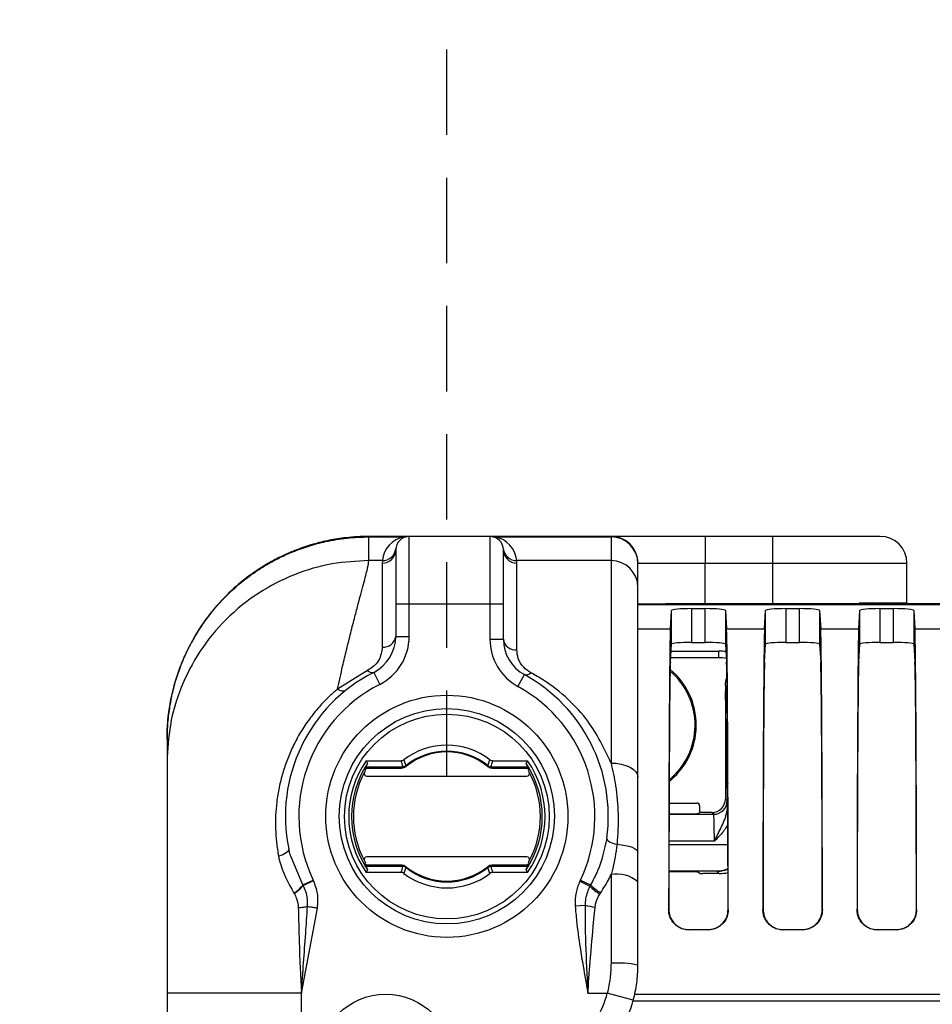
# Model space of a CAD drawing. Header units: millimetres. Extents: x 9 to 583, y 10 to 410.
# Tile 95 of 107: x 392 to 406, y 315 to 330. Entities that reach past the tile are written whole.
import ezdxf

# ---------------------------------------------------------------- set-up
doc = ezdxf.new("R2010")
doc.units = ezdxf.units.MM
doc.linetypes.add('HIDDEN', pattern=[1.905, 1.27, -0.635])
doc.layers.add('DEFAULT_2', color=5, linetype='HIDDEN')
doc.styles.add('SLDTEXTSTYLE0', font='TXT', dxfattribs={"width": 0.605})
doc.dimstyles.new('SLDDIMSTYLE1', dxfattribs={"dimtxt": 5, "dimasz": 3, "dimexe": 0, "dimexo": 0.0625, "dimgap": 1.25, "dimtad": 1, "dimlfac": 5, "dimrnd": 1e-09, "dimzin": 12, "dimdsep": 46, "dimtxsty": 'SLDTEXTSTYLE0', "dimsah": 1, "dimcen": 0.09, "dimadec": 0, "dimazin": 3, "dimtfac": 1, "dimtmove": 0, "dimatfit": 0, "dimfxl": 0, "dimfrac": 2, "dimtolj": 1, "dimtzin": 12, "dimarcsym": 0})

# ---------------------------------------------------------------- blocks, each defined once
blk = doc.blocks.new('_D_1')
at = {"layer": 'DEFAULT_2'}
for p, q in [((398.515, 318.556), (398.515, 339.286)), ((466.195, 318.556), (466.195, 339.286)), ((398.515, 338.286), (392.165, 338.286)), ((398.515, 338.286), (466.195, 338.286)), ((466.195, 338.286), (472.545, 338.286))]:
    blk.add_line(p, q, dxfattribs=at)
for points in [[(398.515, 338.286), (395.515, 338.886), (395.515, 337.686)], [(466.195, 338.286), (469.195, 337.686), (469.195, 338.886)]]:
    blk.add_solid(points, dxfattribs=at)
at = {"layer": 'DEFAULT_2', "char_height": 5, "attachment_point": 1, "style": 'SLDTEXTSTYLE0'}
for s, insert in [('338.4', (424.814, 352.405)), ('(mounting hole distance)', (395.796, 344.731))]:
    blk.add_mtext(s, dxfattribs=dict(at, insert=insert))

msp = doc.modelspace()

# ---------------------------------------------------------------- linework, layer by layer
at = {"color": 7, "linetype": 'Continuous', "lineweight": 25}
for p, q in [((397.355, 322.1157), (397.355, 322.1081)), ((397.955, 322.1157), (397.355, 322.1157)), ((397.355, 321.7561), (397.355, 322.1081)), ((397.355, 322.1081), (397.8736, 322.1081)), ((397.955, 321.1157), (397.955, 322.1157)), ((399.155, 322.1157), (397.955, 322.1157)), ((399.155, 322.1157), (399.155, 321.1157)), ((400.9577, 322.1157), (399.155, 322.1157)), ((399.2364, 322.1081), (400.955, 322.1081)), ((400.9577, 322.1157), (400.955, 322.1128)), ((400.955, 322.1128), (400.955, 322.1081)), ((400.955, 322.1081), (400.955, 321.7561)), ((402.355, 322.1157), (400.9577, 322.1157)), ((402.355, 322.1157), (402.355, 321.7157)), ((403.355, 322.1157), (402.355, 322.1157)), ((403.355, 322.1157), (403.355, 321.7157)), ((404.955, 322.1157), (403.355, 322.1157)), ((397.755, 321.9157), (397.755, 321.1157)), ((399.355, 321.1157), (399.355, 321.9157)), ((397.557, 321.7561), (397.355, 321.7561)), ((397.557, 321.7561), (397.555, 321.7177)), ((397.555, 321.7177), (397.555, 320.4704)), ((399.555, 321.7177), (399.553, 321.7561)), ((400.955, 321.7561), (399.553, 321.7561)), ((399.555, 320.4294), (399.555, 321.7177)), ((400.955, 321.7561), (400.955, 318.7478)), ((401.355, 321.7134), (401.357, 321.7157)), ((401.355, 321.7097), (401.355, 321.7134)), ((401.355, 321.3577), (401.355, 321.7097)), ((401.357, 321.7157), (402.355, 321.7157)), ((402.355, 321.1119), (402.355, 321.7157)), ((402.355, 321.7157), (403.355, 321.7157)), ((403.355, 321.7157), (403.355, 321.1119)), ((403.355, 321.7157), (405.355, 321.7157)), ((405.355, 321.1252), (405.355, 321.7157)), ((401.355, 318.5358), (401.355, 321.3577)), ((397.755, 321.1157), (397.955, 321.1157)), ((397.755, 321.1157), (397.755, 320.6298)), ((397.955, 320.6298), (397.955, 321.1157)), ((397.955, 321.1157), (399.155, 321.1157)), ((399.155, 321.1157), (399.155, 320.5875)), ((399.155, 321.1157), (399.355, 321.1157)), ((399.355, 320.5875), (399.355, 321.1157)), ((401.355, 321.1119), (401.7686, 321.1119)), ((401.355, 321.1032), (418.455, 321.1032)), ((418.5677, 321.1119), (401.7686, 321.1119)), ((402.1534, 321.0419), (402.3566, 321.0419)), ((402.1534, 321.0419), (402.1534, 320.54)), ((402.3566, 320.54), (402.3566, 321.0419)), ((403.5534, 321.0419), (403.7566, 321.0419)), ((403.5534, 321.0419), (403.5534, 320.54)), ((403.7566, 320.54), (403.7566, 321.0419)), ((405.355, 321.1252), (404.6431, 321.1252)), ((404.9534, 321.0419), (405.1566, 321.0419)), ((404.9534, 321.0419), (404.9534, 320.54)), ((405.1566, 320.54), (405.1566, 321.0419)), ((405.355, 321.1252), (405.355, 321.1119)), ((401.8371, 320.7424), (401.8534, 321.0158)), ((401.8534, 320.5139), (401.8534, 321.0158)), ((402.6566, 321.0158), (402.6566, 320.5139)), ((402.6566, 321.0158), (402.6729, 320.7424)), ((403.2371, 320.7424), (403.2534, 321.0158)), ((403.2534, 320.5139), (403.2534, 321.0158)), ((404.0566, 321.0158), (404.0566, 320.5139)), ((404.0566, 321.0158), (404.0729, 320.7424)), ((404.6371, 320.7424), (404.6534, 321.0158)), ((404.6534, 320.5139), (404.6534, 321.0158)), ((405.4566, 321.0158), (405.4566, 320.5139)), ((405.4566, 321.0158), (405.4729, 320.7424)), ((397.755, 320.6298), (397.955, 320.6298)), ((402.6729, 320.7424), (403.2371, 320.7424)), ((404.0729, 320.7424), (404.6371, 320.7424)), ((405.4729, 320.7424), (406.0371, 320.7424)), ((399.155, 320.5875), (399.355, 320.5875)), ((401.8373, 320.2443), (401.8534, 320.5139)), ((402.1534, 320.54), (402.3566, 320.54)), ((402.6566, 320.5139), (402.6727, 320.2443)), ((403.2373, 320.2443), (403.2534, 320.5139)), ((403.5534, 320.54), (403.7566, 320.54)), ((404.0566, 320.5139), (404.0727, 320.2443)), ((404.6373, 320.2443), (404.6534, 320.5139)), ((404.9534, 320.54), (405.1566, 320.54)), ((405.4566, 320.5139), (405.4727, 320.2443)), ((401.8473, 320.4119), (402.5567, 320.4119)), ((402.5567, 320.4119), (402.5619, 320.4119)), ((402.5567, 320.3119), (402.5567, 320.4119)), ((397.3363, 320.1246), (396.8888, 319.8444)), ((397.427, 320.095), (397.5177, 319.9167)), ((399.571, 319.8857), (399.667, 320.0612)), ((402.655, 319.8931), (402.655, 318.2119)), ((402.6836, 318.4163), (402.6562, 319.8181)), ((402.223, 319.3119), (402.205, 319.3119)), ((402.2124, 319.1618), (402.1942, 319.1618)), ((394.355, 319.1043), (394.355, 318.7675)), ((397.3147, 318.7816), (397.8313, 318.7816)), ((397.3147, 318.7816), (397.3362, 318.7409)), ((397.8738, 318.796), (397.9039, 318.7077)), ((397.9039, 318.7077), (397.9081, 318.7108)), ((397.9154, 318.7016), (397.9081, 318.7108)), ((397.9154, 318.7016), (397.9083, 318.6964)), ((399.1146, 318.7016), (399.122, 318.7108)), ((399.1217, 318.6964), (399.1146, 318.7016)), ((399.122, 318.7108), (399.1261, 318.7077)), ((399.1261, 318.7077), (399.1562, 318.796)), ((399.1988, 318.7816), (399.7153, 318.7816)), ((399.6938, 318.7409), (399.7153, 318.7816)), ((397.8529, 318.6797), (397.2983, 318.6797)), ((397.2986, 318.6429), (397.3038, 318.6339)), ((397.3052, 318.6917), (397.8529, 318.6917)), ((397.3248, 318.6699), (397.309, 318.6609)), ((397.3248, 318.6699), (397.8408, 318.6699)), ((397.3264, 318.5519), (399.7037, 318.5519)), ((397.8529, 318.6917), (397.8596, 318.692)), ((397.8529, 318.6797), (397.8529, 318.6917)), ((397.8641, 318.6803), (397.8529, 318.6797)), ((399.1771, 318.6797), (399.1659, 318.6803)), ((399.1704, 318.692), (399.1771, 318.6917)), ((399.1771, 318.6917), (399.7248, 318.6917)), ((399.1771, 318.6797), (399.1771, 318.6917)), ((399.7317, 318.6797), (399.1771, 318.6797)), ((399.1892, 318.6699), (399.7052, 318.6699)), ((399.721, 318.6609), (399.7052, 318.6699)), ((399.7262, 318.6339), (399.7314, 318.6429)), ((401.8183, 318.1519), (402.2321, 318.1519)), ((402.2721, 318.1119), (402.2721, 318.0119)), ((402.655, 318.2119), (402.6813, 318.1856)), ((402.1479, 317.9877), (401.8178, 317.9877)), ((402.2721, 318.0119), (402.2531, 317.9929)), ((402.455, 318.0119), (402.2721, 318.0119)), ((402.4813, 317.9856), (402.455, 318.0119)), ((401.355, 316.9796), (401.355, 317.4176)), ((397.3038, 317.2699), (397.2986, 317.2609)), ((397.309, 317.2429), (397.3248, 317.2339)), ((397.3248, 317.2339), (397.8408, 317.2339)), ((399.7037, 317.3519), (397.3264, 317.3519)), ((399.1892, 317.2339), (399.7052, 317.2339)), ((399.7052, 317.2339), (399.721, 317.2429)), ((399.7314, 317.2609), (399.7262, 317.2699)), ((397.2983, 317.2241), (397.8529, 317.2241)), ((397.8529, 317.2122), (397.3052, 317.2122)), ((397.3362, 317.1629), (397.3147, 317.1222)), ((397.8313, 317.1222), (397.3147, 317.1222)), ((397.8529, 317.2122), (397.8529, 317.2241)), ((397.8529, 317.2241), (397.8641, 317.2235)), ((397.8596, 317.2118), (397.8529, 317.2122)), ((397.9039, 317.1961), (397.8738, 317.1078)), ((397.9081, 317.1931), (397.9039, 317.1961)), ((397.9081, 317.1931), (397.9154, 317.2022)), ((397.9083, 317.2074), (397.9154, 317.2022)), ((399.1146, 317.2022), (399.1217, 317.2074)), ((399.122, 317.1931), (399.1146, 317.2022)), ((399.1261, 317.1961), (399.122, 317.1931)), ((399.1562, 317.1078), (399.1261, 317.1961)), ((399.1659, 317.2235), (399.1771, 317.2241)), ((399.1771, 317.2122), (399.1704, 317.2118)), ((399.1771, 317.2122), (399.1771, 317.2241)), ((399.1771, 317.2241), (399.7317, 317.2241)), ((399.7248, 317.2122), (399.1771, 317.2122)), ((399.7153, 317.1222), (399.1988, 317.1222)), ((399.7153, 317.1222), (399.6938, 317.1629)), ((400.955, 317.0887), (400.955, 315.7716)), ((402.5288, 317.1382), (401.8155, 317.1382)), ((401.8155, 317.1361), (402.1479, 317.1361)), ((402.2531, 317.1309), (402.2784, 317.1056)), ((402.5621, 317.1049), (402.3184, 317.1049)), ((402.5621, 317.1049), (402.5288, 317.1382)), ((396.3763, 316.9352), (396.5295, 317.0083)), ((396.3799, 316.9287), (396.5335, 316.9998)), ((400.5008, 317.0088), (400.4916, 316.9897)), ((400.4916, 316.9897), (400.6407, 316.9179)), ((400.5008, 317.0088), (400.6515, 316.9369)), ((401.355, 315.7442), (401.355, 316.9796)), ((396.2406, 316.8149), (396.2434, 316.8105)), ((396.3799, 316.9287), (396.3763, 316.9352)), ((400.6515, 316.9369), (400.6407, 316.9179)), ((400.7899, 316.8005), (400.8022, 316.8188)), ((396.355, 315.3287), (396.5913, 316.5909)), ((400.4225, 316.6262), (400.5706, 316.6369)), ((401.8118, 316.5687), (401.8145, 316.5714)), ((402.6955, 316.5714), (402.6982, 316.5687)), ((403.2118, 316.5687), (403.2145, 316.5714)), ((404.0955, 316.5714), (404.0982, 316.5687)), ((404.6118, 316.5687), (404.6145, 316.5714)), ((405.4955, 316.5714), (405.4982, 316.5687)), ((402.1141, 316.271), (402.1115, 316.2684)), ((402.3986, 316.2684), (402.1115, 316.2684)), ((402.3959, 316.271), (402.1141, 316.271)), ((402.3986, 316.2684), (402.3959, 316.271)), ((403.5141, 316.271), (403.5115, 316.2684)), ((403.7986, 316.2684), (403.5115, 316.2684)), ((403.7959, 316.271), (403.5141, 316.271)), ((403.7986, 316.2684), (403.7959, 316.271)), ((404.9141, 316.271), (404.9115, 316.2684)), ((405.1986, 316.2684), (404.9115, 316.2684)), ((405.1959, 316.271), (404.9141, 316.271)), ((405.1986, 316.2684), (405.1959, 316.271)), ((394.355, 315.3287), (394.355, 312.5157)), ((396.355, 312.5157), (396.355, 315.3287)), ((400.611, 315.3287), (400.9001, 315.3287)), ((401.2864, 315.2248), (400.9001, 315.3287)), ((401.2829, 315.2119), (463.4271, 315.2119))]:
    msp.add_line(p, q, dxfattribs=at)
at = {"color": 8, "linetype": 'Continuous', "lineweight": 25}
for p, q in [((401.355, 320.7424), (401.8371, 320.7424)), ((402.5567, 320.3119), (401.8414, 320.3119)), ((401.8177, 317.9856), (402.4813, 317.9856)), ((402.692, 318.0563), (402.6839, 318.0574)), ((401.8164, 317.5382), (402.6936, 317.5382)), ((402.4916, 317.5857), (401.8165, 317.5857)), ((396.3763, 316.9352), (396.1976, 317.3617)), ((401.3068, 315.3119), (463.4032, 315.3119))]:
    msp.add_line(p, q, dxfattribs=at)
at = {"color": 7, "linetype": 'Continuous', "lineweight": 25, "flags": 128}
for points in [[(400.955, 318.7478), (401.033, 318.7437), (401.1081, 318.7316), (401.1772, 318.712), (401.2379, 318.6857), (401.2876, 318.6535), (401.3246, 318.6169), (401.3473, 318.5771), (401.355, 318.5358)], [(397.2983, 318.6797), (397.3083, 318.6622), (397.309, 318.6609)], [(399.7317, 318.6797), (399.7218, 318.6622), (399.721, 318.6609)], [(400.8925, 317.6279), (400.8939, 317.6159), (400.9012, 317.6035), (400.9141, 317.5909), (400.9324, 317.5787), (400.9554, 317.5671), (400.9825, 317.5565), (401.0128, 317.5473), (401.0454, 317.5396)], [(401.0454, 317.5396), (401.1093, 317.5332), (401.1687, 317.5235), (401.2222, 317.5108), (401.2682, 317.4955), (401.3054, 317.478), (401.3327, 317.4589), (401.3494, 317.4385), (401.355, 317.4176)], [(396.1646, 317.4702), (396.1642, 317.4567), (396.1576, 317.4423), (396.1451, 317.4276), (396.1269, 317.4129), (396.1038, 317.3988), (396.0765, 317.3856), (396.0457, 317.3738), (396.0125, 317.3638)], [(397.2983, 317.2241), (397.3083, 317.2417), (397.309, 317.2429)], [(399.7317, 317.2241), (399.7218, 317.2417), (399.721, 317.2429)]]:
    msp.add_lwpolyline(points, dxfattribs=at)
at = {"color": 8, "linetype": 'Continuous', "lineweight": 25, "flags": 128}
for points in [[(402.6905, 318.4428), (402.6857, 318.4307), (402.6836, 318.4163)], [(402.6918, 318.1082), (402.6886, 318.1068), (402.6864, 318.1044)]]:
    msp.add_lwpolyline(points, dxfattribs=at)
at = {"color": 7, "linetype": 'Continuous', "lineweight": 25}
for centre, radius in [((398.515, 317.9557), 1.8), ((398.515, 317.9557), 1.6), ((398.515, 317.9519), 1.5217), ((397.605, 314.3119), 1)]:
    msp.add_circle(centre, radius, dxfattribs=at)
for centre, radius, start, end in [((397.955, 321.7165), 0.4, 101.74286, 174.31384), ((397.955, 321.9157), 0.2, 90, 180), ((397.8798, 322.2775), 0.1695, 267.88846, 281.73045), ((399.155, 321.9157), 0.2, 0, 90), ((399.2302, 322.2775), 0.1695, 258.26955, 272.11154), ((399.155, 321.7165), 0.4, 5.68616, 78.25714), ((400.9553, 321.7131), 0.3997, 0.04276, 90.0427), ((400.9558, 321.7089), 0.3992, 0.10943, 90.10901), ((400.9573, 321.7161), 0.3996, 359.94422, 89.94411), ((404.955, 321.7157), 0.4, 0, 90), ((397.5575, 321.9557), 0.1995, 269.85475, 354.21781), ((399.5525, 321.9557), 0.1995, 185.78219, 270.14525), ((397.556, 321.9167), 0.199, 269.72031, 359.71756), ((399.554, 321.9167), 0.199, 180.28244, 270.27969), ((400.9558, 321.3569), 0.3992, 0.10943, 90.10901), ((397.155, 320.6298), 0.6, 296.95775, 0), ((397.155, 320.6298), 0.8, 296.95775, 0), ((397.5733, 320.6527), 0.1832, 264.28368, 352.82005), ((399.955, 320.5875), 0.8, 180, 241.3146), ((399.955, 320.5875), 0.6, 180, 241.3146), ((399.5363, 320.6113), 0.1828, 187.45501, 275.88743), ((398.515, 317.9557), 2.4, 116.95775, 191.67208), ((397.4047, 320.1804), 0.0883, 219.2163, 284.61744), ((399.6934, 320.1494), 0.0921, 253.32589, 319.07397), ((398.515, 317.9557), 2.4, 352.1493, 61.3146), ((401.155, 319.3119), 1.05, 309.2768, 49.76399), ((401.155, 319.3119), 1.068, 0, 50.54148), ((398.515, 317.9557), 2.2, 116.95775, 205.5091), ((398.515, 317.9557), 2.2, 334.50423, 61.3146), ((401.155, 319.3119), 1.068, 351.92013, 0), ((401.155, 319.3119), 1.068, 308.48449, 351.92013), ((398.515, 317.9519), 1.06, 52.7794, 127.2206), ((398.515, 317.9519), 0.9717, 51.34575, 128.65425), ((398.515, 317.9519), 0.96, 51.34575, 128.65425), ((398.515, 317.9519), 1.4592, 145.34692, 214.65308), ((398.515, 317.9519), 1.4184, 146.20472, 213.79528), ((397.8868, 318.6947), 0.0215, 4.72069, 37.41663), ((398.515, 317.9519), 0.96, 128.65425, 129.49498), ((398.515, 317.9519), 0.96, 50.50502, 51.34575), ((399.1432, 318.6947), 0.0215, 142.58337, 175.27931), ((398.515, 317.9519), 1.4184, 326.20472, 33.79528), ((398.515, 317.9519), 1.4592, 325.34692, 34.65308), ((398.515, 317.9519), 1.39, 151.70092, 208.29908), ((397.3264, 318.5919), 0.04, 151.70092, 270), ((398.515, 317.9519), 1.39, 150.61578, 151.70092), ((398.515, 317.9519), 1.399, 149.54998, 150.40037), ((398.515, 317.8519), 1.06, 128.6549, 129.49562), ((397.8797, 318.693), 0.0201, 182.82152, 219.16451), ((399.1503, 318.693), 0.0201, 320.83549, 357.17848), ((398.515, 317.8519), 1.06, 50.50438, 51.3451), ((399.7037, 318.5919), 0.04, 270, 28.29908), ((398.515, 317.9519), 1.399, 29.59963, 30.45002), ((398.515, 317.9519), 1.39, 28.29908, 29.38422), ((398.515, 317.9519), 1.39, 331.70092, 28.29908), ((402.4813, 318.1857), 0.2, 270.02044, 359.97956), ((397.3264, 317.3119), 0.04, 90, 208.29908), ((398.515, 317.9519), 1.39, 208.29908, 209.38422), ((398.515, 317.9519), 1.399, 209.59963, 210.45002), ((398.515, 318.0519), 1.06, 230.50438, 231.3451), ((398.515, 318.0519), 1.06, 308.6549, 309.49562), ((399.7037, 317.3119), 0.04, 331.70092, 90), ((398.515, 317.9519), 1.399, 329.54998, 330.40037), ((398.515, 317.9519), 1.39, 330.61578, 331.70092), ((397.8797, 317.2108), 0.0201, 140.83549, 177.17848), ((398.515, 317.9519), 1.06, 232.7794, 307.2206), ((397.8868, 317.2092), 0.0215, 322.58337, 355.27931), ((398.515, 317.9519), 0.96, 230.50502, 231.34575), ((398.515, 317.9519), 0.9717, 231.34575, 308.65425), ((398.515, 317.9519), 0.96, 231.34575, 308.65425), ((398.515, 317.9519), 0.96, 308.65425, 309.49498), ((399.1432, 317.2092), 0.0215, 184.72069, 217.41663), ((399.1503, 317.2108), 0.0201, 2.82152, 39.16451), ((401.0476, 316.6403), 0.4579, 47.8212, 101.66255), ((395.8075, 316.6638), 0.8, 24.83345, 25.5091), ((395.9511, 317.278), 0.5462, 302.01235, 321.12452), ((395.9568, 317.2793), 0.5495, 301.44339, 320.35165), ((401.1633, 317.4285), 0.7306, 224.33125, 239.25688), ((401.1617, 317.433), 0.7116, 224.19563, 239.65721), ((400.7898, 317.364), 0.7595, 253.2225, 264.62697), ((401.0545, 314.2944), 1.4806, 78.29085, 93.85453), ((399.355, 315.7442), 1.6, 315, 344.94913), ((399.355, 315.7442), 2, 315, 344.94913)]:
    msp.add_arc(centre, radius, start, end, dxfattribs=at)
at = {"color": 8, "linetype": 'Continuous', "lineweight": 25}
msp.add_arc((402.7225, 319.8148), 0.0664, 129.12487, 177.09464, dxfattribs=at)
at = {"color": 7, "linetype": 'Continuous', "lineweight": 25}
for centre, major_axis, ratio, start_param, end_param in [((402.1534, 321.0157), (0.3, 0), 0.0874887, 1.5707963, 3.1363567), ((402.3566, 321.0157), (0.3, 0), 0.0874887, 0.005236, 1.5707963), ((403.5534, 321.0157), (0.3, 0), 0.0874887, 1.5707963, 3.1363567), ((403.7566, 321.0157), (0.3, 0), 0.0874887, 0.005236, 1.5707963), ((404.9534, 321.0157), (0.3, 0), 0.0874887, 1.5707963, 3.1363567), ((405.1566, 321.0157), (0.3, 0), 0.0874887, 0.005236, 1.5707963), ((401.8396, 315.3119), (0, 5.4512), 0.005236, 0.0872665, 1.3381519), ((402.6704, 315.3119), (0, 5.4512), 0.005236, 4.9450334, 6.1959188), ((403.2396, 315.3119), (0, 5.4512), 0.005236, 0.0872665, 1.3381519), ((404.0704, 315.3119), (0, 5.4512), 0.005236, 4.9450334, 6.1959188), ((404.6396, 315.3119), (0, 5.4512), 0.005236, 0.0872665, 1.3381519), ((405.4704, 315.3119), (0, 5.4512), 0.005236, 4.9450334, 6.1959188), ((402.1534, 320.5138), (0.3, 0), 0.0874887, 1.5707963, 3.1363567), ((402.3566, 320.5138), (0.3, 0), 0.0874887, 0.005236, 1.5707963), ((403.5534, 320.5138), (0.3, 0), 0.0874887, 1.5707963, 3.1363567), ((403.7566, 320.5138), (0.3, 0), 0.0874887, 0.005236, 1.5707963), ((404.9534, 320.5138), (0.3, 0), 0.0874887, 1.5707963, 3.1363567), ((405.1566, 320.5138), (0.3, 0), 0.0874887, 0.005236, 1.5707963), ((402.5567, 319.8119), (0.6001, 0), 0.9998985, 1.3922279, 1.5707963), ((402.5619, 319.8119), (-0.6001, 0), 0.9998477, 4.5427842, 4.712389), ((401.8396, 315.3119), (0, 4.9512), 0.005236, 0.0872665, 1.3135902), ((402.6704, 315.3119), (0, 4.9512), 0.005236, 4.9695951, 6.1959188), ((403.2396, 315.3119), (0, 4.9512), 0.005236, 0.0872665, 1.3135902), ((404.0704, 315.3119), (0, 4.9512), 0.005236, 4.9695951, 6.1959188), ((404.6396, 315.3119), (0, 4.9512), 0.005236, 0.0872665, 1.3135902), ((405.4704, 315.3119), (0, 4.9512), 0.005236, 4.9695951, 6.1959188), ((402.662, 320.1908), (0, 0.5), 0.0174551, 2.2084572, 2.411693), ((398.515, 317.964), (0, 1.4118), 0.9999632, 0.9881014, 1.0293211), ((398.515, 324.9254), (0, 7.1676), 0.185219, 2.6005325, 2.625305), ((398.515, 324.9254), (0, 7.1676), 0.185219, 3.6578803, 3.6826528), ((398.515, 317.964), (0, 1.4118), 0.9999632, 5.2538642, 5.2950839), ((402.6777, 318.0437), (0, 0.5), 0.0174551, 4.8341916, 5.5532856), ((402.2321, 318.1119), (-0.0283, -0.0283), 0.9996955, 2.3563468, 3.9268385), ((402.455, 318.212), (0.1415, -0.1415), 0.9996955, 5.4979394, 7.0684312), ((402.6811, 317.5857), (0, 0.6), 0.0174551, 5.756637, 6.265732), ((402.4812, 317.5857), (0, 0.4), 0.0261826, 4.712389, 6.265732), ((398.515, 317.9398), (0, 1.4118), 0.9999632, 2.1122716, 2.1534912), ((398.515, 310.9785), (0, 7.1676), 0.185219, 0.5162876, 0.5410602), ((398.515, 310.9785), (0, 7.1676), 0.185219, 5.7421251, 5.7668977), ((398.515, 317.9398), (0, 1.4118), 0.9999632, 4.1296941, 4.1709137), ((402.3184, 317.1056), (0.04, 0), 0.0174551, 3.1590459, 4.712389), ((402.5619, 317.705), (0.4244, -0.4244), 0.9996955, 5.4979394, 5.7205838)]:
    msp.add_ellipse(centre, major_axis=major_axis, ratio=ratio, start_param=start_param, end_param=end_param, dxfattribs=at)
at = {"color": 8, "linetype": 'Continuous', "lineweight": 25}
msp.add_ellipse((402.5567, 319.8119), major_axis=(-0.5001, 0), ratio=0.9998477, start_param=4.4849311, end_param=4.712389, dxfattribs=at)
at = {"color": 7, "linetype": 'Continuous', "lineweight": 25}
for points, knots in [([(397.355, 322.1157), (397.355, 322.1157), (397.2983, 322.1157), (397.1846, 322.1125), (396.9886, 322.0957), (396.7677, 322.061), (396.5228, 322.0013), (396.2809, 321.92), (396.0477, 321.8188), (395.826, 321.6993), (395.6158, 321.5623), (395.4154, 321.4064), (395.2417, 321.2458), (395.0935, 321.0864), (394.9603, 320.9227), (394.8315, 320.7386), (394.71, 320.5322), (394.6043, 320.3144), (394.5163, 320.0884), (394.4469, 319.8568), (394.396, 319.6199), (394.364, 319.3771), (394.3553, 319.2039), (394.355, 319.113), (394.355, 319.1043)], [0, 0, 0, 0, 0.0000025, 0.036053, 0.0722211, 0.1249216, 0.1779909, 0.2322249, 0.2868599, 0.3393198, 0.3921445, 0.4461113, 0.5004713, 0.5423082, 0.5843269, 0.6344952, 0.6849757, 0.7364362, 0.788234, 0.8389519, 0.8899911, 0.9420381, 0.9944487, 1, 1, 1, 1]), ([(394.355, 319.1043), (394.355, 319.1135), (394.3553, 319.2052), (394.3685, 319.4646), (394.4273, 319.7966), (394.527, 320.1173), (394.6531, 320.4283), (394.8177, 320.7224), (395.0174, 320.9928), (395.1839, 321.1822), (395.3655, 321.3573), (395.5636, 321.5183), (395.7742, 321.6615), (395.9944, 321.7854), (396.2235, 321.8901), (396.4634, 321.9762), (396.6809, 322.0339), (396.9238, 322.0802), (397.1386, 322.1046), (397.3007, 322.1072), (397.355, 322.1081)], [0, 0, 0, 0, 0.0058883, 0.0583511, 0.165129, 0.2195021, 0.2719364, 0.3785584, 0.4328711, 0.4856973, 0.5388911, 0.5932458, 0.6480016, 0.7007453, 0.7538578, 0.8081293, 0.8628013, 0.8968574, 0.9654421, 1, 1, 1, 1]), ([(397.355, 321.7561), (397.172, 321.7464), (396.7951, 321.7265), (396.236, 321.5602), (395.6983, 321.2845), (395.2187, 320.8957), (394.8285, 320.4179), (394.5517, 319.8823), (394.3848, 319.3253), (394.3647, 318.9498), (394.355, 318.7675)], [0, 0, 0, 0, 0.116516, 0.2400113, 0.3686408, 0.5, 0.6313592, 0.7599887, 0.883484, 1, 1, 1, 1]), ([(396.8888, 319.8444), (396.9145, 319.9601), (396.9602, 320.1657), (397.0267, 320.4426), (397.088, 320.6902), (397.1466, 320.9183), (397.2181, 321.1885), (397.2882, 321.451), (397.3438, 321.6648), (397.3514, 321.7265), (397.355, 321.7561)], [0, 0, 0, 0, 0.1093024, 0.1942597, 0.2886603, 0.3876037, 0.4783345, 0.6655493, 0.8393524, 1, 1, 1, 1]), ([(397.555, 320.4704), (397.5455, 320.4035), (397.5311, 320.3016), (397.4336, 320.1821), (397.3638, 320.1408), (397.3363, 320.1246)], [0, 0, 0, 0, 0.5371824, 0.8182582, 1, 1, 1, 1]), ([(399.763, 320.0891), (399.7252, 320.1149), (399.6357, 320.1759), (399.568, 320.2998), (399.5593, 320.3872), (399.555, 320.4294)], [0, 0, 0, 0, 0.2747735, 0.6491045, 1, 1, 1, 1]), ([(400.955, 318.7478), (400.8525, 318.9631), (400.6852, 319.3145), (400.3204, 319.7069), (400.0273, 319.9402), (399.8259, 320.0536), (399.763, 320.0891)], [0, 0, 0, 0, 0.3887753, 0.6344148, 0.885799, 1, 1, 1, 1]), ([(402.655, 319.8931), (402.6578, 319.9361), (402.6606, 319.9799), (402.678, 320.0193), (402.6783, 320.0201)], [0, 0, 0, 0, 0.9811766, 1, 1, 1, 1]), ([(396.8889, 319.8444), (396.8888, 319.8444), (396.8489, 319.8111), (396.754, 319.7267), (396.6124, 319.5804), (396.4681, 319.4015), (396.3385, 319.2071), (396.2297, 319.0061), (396.1414, 318.8026), (396.0719, 318.5981), (396.0188, 318.3856), (395.9847, 318.1754), (395.9677, 317.9703), (395.9663, 317.7709), (395.9791, 317.5683), (396.0014, 317.4321), (396.0125, 317.3638)], [0, 0, 0, 0, 0.00000384, 0.05906473, 0.14343852, 0.2283261, 0.31482859, 0.40189314, 0.47955655, 0.55763026, 0.63699616, 0.71681318, 0.78671433, 0.85694711, 0.92827082, 1, 1, 1, 1]), ([(394.355, 318.7675), (394.355, 318.7534), (394.355, 318.7258), (394.355, 318.6612), (394.355, 318.5662), (394.355, 318.4278), (394.355, 318.2388), (394.355, 318.0191), (394.355, 317.776), (394.355, 317.5126), (394.355, 317.2171), (394.355, 316.8861), (394.355, 316.5275), (394.355, 316.0141), (394.355, 315.6034), (394.355, 315.3287)], [0, 0, 0, 0, 0.0753112, 0.1469376, 0.2201942, 0.3038682, 0.3841005, 0.4618576, 0.526896, 0.5915101, 0.6590137, 0.7253077, 0.7939222, 0.8621589, 1, 1, 1, 1]), ([(397.8313, 318.7816), (397.8389, 318.7822), (397.8543, 318.7835), (397.8673, 318.7918), (397.8738, 318.796)], [0, 0, 0, 0, 0.4997894, 1, 1, 1, 1]), ([(397.8596, 318.692), (397.8609, 318.6922), (397.8671, 318.6931), (397.8826, 318.6967), (397.8955, 318.7034), (397.9039, 318.7077)], [0, 0, 0, 0, 0.0802795, 0.4027816, 1, 1, 1, 1]), ([(399.1261, 318.7077), (399.1291, 318.706), (399.141, 318.6992), (399.1563, 318.6942), (399.1684, 318.6923), (399.1704, 318.692)], [0, 0, 0, 0, 0.2196353, 0.8726813, 1, 1, 1, 1]), ([(399.1562, 318.796), (399.1627, 318.7918), (399.1757, 318.7835), (399.1911, 318.7822), (399.1988, 318.7816)], [0, 0, 0, 0, 0.49939253, 1, 1, 1, 1]), ([(400.955, 318.7478), (400.9679, 318.6921), (400.9938, 318.5806), (401.0366, 318.3308), (401.0717, 317.9881), (401.0543, 317.69), (401.0454, 317.5396)], [0, 0, 0, 0, 0.1474189, 0.2951202, 0.6442417, 1, 1, 1, 1]), ([(397.2983, 318.6797), (397.2985, 318.6801), (397.2989, 318.6809), (397.3017, 318.6857), (397.3042, 318.6899), (397.3052, 318.6917)], [0, 0, 0, 0, 0.3716349, 0.742531, 1, 1, 1, 1]), ([(397.9044, 318.6927), (397.904, 318.6923), (397.9016, 318.6904), (397.891, 318.6827), (397.8706, 318.6724), (397.8507, 318.6707), (397.8408, 318.6699)], [0, 0, 0, 0, 0.0269084, 0.134611, 0.5700253, 1, 1, 1, 1]), ([(397.9083, 318.6964), (397.9, 318.6918), (397.8872, 318.6847), (397.8717, 318.6813), (397.8654, 318.6805), (397.8641, 318.6803)], [0, 0, 0, 0, 0.5980152, 0.9199679, 1, 1, 1, 1]), ([(399.1659, 318.6803), (399.1639, 318.6806), (399.1517, 318.6822), (399.1364, 318.6874), (399.1247, 318.6946), (399.1217, 318.6964)], [0, 0, 0, 0, 0.1269464, 0.7797883, 1, 1, 1, 1]), ([(399.1892, 318.6699), (399.1886, 318.6699), (399.1854, 318.6699), (399.1723, 318.6707), (399.15, 318.6758), (399.1336, 318.6872), (399.1256, 318.6927)], [0, 0, 0, 0, 0.0272277, 0.1362103, 0.5769156, 1, 1, 1, 1]), ([(399.7248, 318.6917), (399.7264, 318.689), (399.7296, 318.6837), (399.7316, 318.6802), (399.7317, 318.6798), (399.7317, 318.6797)], [0, 0, 0, 0, 0.406847, 0.8152741, 1, 1, 1, 1]), ([(401.355, 317.4176), (401.355, 317.6114), (401.355, 318.003), (401.355, 318.357), (401.355, 318.5358)], [0, 0, 0, 0, 0.49501739, 1, 1, 1, 1]), ([(402.2531, 317.9929), (402.247, 317.9922), (402.2315, 317.9904), (402.1779, 317.9887), (402.1481, 317.9877), (402.1479, 317.9877)], [0, 0, 0, 0, 0.3943574, 0.9943818, 1, 1, 1, 1]), ([(402.4916, 317.5857), (402.4919, 317.5862), (402.4934, 317.5892), (402.4982, 317.5988), (402.5118, 317.626), (402.5332, 317.669), (402.5686, 317.7407), (402.6116, 317.8293), (402.6498, 317.9196), (402.674, 317.9961), (402.6806, 318.0369), (402.6839, 318.0574)], [0, 0, 0, 0, 0.0034765, 0.0190005, 0.061887, 0.1789325, 0.2963536, 0.5257157, 0.7562684, 0.8775104, 1, 1, 1, 1]), ([(402.6839, 318.0574), (402.6846, 318.0653), (402.6862, 318.0811), (402.6863, 318.0966), (402.6864, 318.1044)], [0, 0, 0, 0, 0.4983236, 1, 1, 1, 1]), ([(400.8925, 317.6279), (400.8566, 317.463), (400.8043, 317.2228), (400.6879, 317.0051), (400.6515, 316.9369)], [0, 0, 0, 0, 0.6866554, 1, 1, 1, 1]), ([(401.0454, 317.5396), (401.0269, 317.4133), (401.0046, 317.2621), (400.962, 317.1133), (400.955, 317.0887)], [0, 0, 0, 0, 0.8348256, 1, 1, 1, 1]), ([(396.1976, 317.3617), (396.1911, 317.3758), (396.1752, 317.4106), (396.1686, 317.448), (396.1646, 317.4702)], [0, 0, 0, 0, 0.4050287, 1, 1, 1, 1]), ([(396.0125, 317.3638), (396.0172, 317.3408), (396.0559, 317.1494), (396.1542, 316.9714), (396.2406, 316.8149)], [0, 0, 0, 0, 0.1203611, 1, 1, 1, 1]), ([(397.8408, 317.2339), (397.8524, 317.2329), (397.8756, 317.2308), (397.8948, 317.2177), (397.9044, 317.2111)], [0, 0, 0, 0, 0.4999659, 1, 1, 1, 1]), ([(399.1256, 317.2111), (399.1352, 317.2177), (399.1544, 317.2308), (399.1776, 317.2329), (399.1892, 317.2339)], [0, 0, 0, 0, 0.4999565, 1, 1, 1, 1]), ([(397.3052, 317.2122), (397.3036, 317.2148), (397.3004, 317.2202), (397.2985, 317.2237), (397.2983, 317.224), (397.2983, 317.2241)], [0, 0, 0, 0, 0.406847, 0.8152741, 1, 1, 1, 1]), ([(397.8738, 317.1078), (397.8673, 317.112), (397.8543, 317.1203), (397.839, 317.1216), (397.8313, 317.1222)], [0, 0, 0, 0, 0.4993925, 1, 1, 1, 1]), ([(397.9039, 317.1961), (397.8992, 317.1988), (397.8854, 317.2065), (397.8699, 317.2097), (397.8596, 317.2118)], [0, 0, 0, 0, 0.3446802, 1, 1, 1, 1]), ([(397.8641, 317.2235), (397.8744, 317.2215), (397.8901, 317.2185), (397.9036, 317.2103), (397.9083, 317.2074)], [0, 0, 0, 0, 0.6545677, 1, 1, 1, 1]), ([(399.1217, 317.2074), (399.13, 317.212), (399.1428, 317.2191), (399.1583, 317.2226), (399.1646, 317.2233), (399.1659, 317.2235)], [0, 0, 0, 0, 0.5980152, 0.9199679, 1, 1, 1, 1]), ([(399.1704, 317.2118), (399.1691, 317.2116), (399.1629, 317.2107), (399.1474, 317.2072), (399.1345, 317.2004), (399.1261, 317.1961)], [0, 0, 0, 0, 0.0802795, 0.4027816, 1, 1, 1, 1]), ([(399.1988, 317.1222), (399.1911, 317.1216), (399.1757, 317.1203), (399.1627, 317.112), (399.1562, 317.1078)], [0, 0, 0, 0, 0.49978941, 1, 1, 1, 1]), ([(399.7317, 317.2241), (399.7315, 317.2237), (399.7312, 317.223), (399.7283, 317.2181), (399.7258, 317.2139), (399.7248, 317.2122)], [0, 0, 0, 0, 0.3716349, 0.742531, 1, 1, 1, 1]), ([(400.8022, 316.8188), (400.8457, 316.8879), (400.9012, 316.9759), (400.9455, 317.0687), (400.955, 317.0887)], [0, 0, 0, 0, 0.7846826, 1, 1, 1, 1]), ([(402.1479, 317.1361), (402.1481, 317.1361), (402.1779, 317.1351), (402.2315, 317.1335), (402.247, 317.1317), (402.2531, 317.1309)], [0, 0, 0, 0, 0.0056182, 0.6056426, 1, 1, 1, 1]), ([(396.5913, 316.5909), (396.5966, 316.6635), (396.6071, 316.8041), (396.5575, 316.9359), (396.5335, 316.9998)], [0, 0, 0, 0, 0.5158553, 1, 1, 1, 1]), ([(400.4916, 316.9897), (400.4691, 316.9342), (400.4219, 316.8178), (400.4223, 316.692), (400.4225, 316.6262)], [0, 0, 0, 0, 0.4764685, 1, 1, 1, 1]), ([(396.2434, 316.8105), (396.257, 316.7858), (396.2935, 316.7196), (396.3016, 316.6433), (396.3067, 316.5955)], [0, 0, 0, 0, 0.3729231, 1, 1, 1, 1]), ([(396.4442, 316.6131), (396.4439, 316.6797), (396.4433, 316.7899), (396.3978, 316.8894), (396.3799, 316.9287)], [0, 0, 0, 0, 0.6049689, 1, 1, 1, 1]), ([(400.6407, 316.9179), (400.6145, 316.8572), (400.5754, 316.7668), (400.5718, 316.6691), (400.5706, 316.6369)], [0, 0, 0, 0, 0.6706039, 1, 1, 1, 1]), ([(400.7187, 316.6079), (400.7214, 316.6263), (400.7315, 316.6948), (400.7652, 316.7559), (400.7899, 316.8005)], [0, 0, 0, 0, 0.2698687, 1, 1, 1, 1]), ([(396.3067, 316.5955), (396.3099, 316.4684), (396.3163, 316.2137), (396.326, 315.8743), (396.3396, 315.5813), (396.3497, 315.4152), (396.3549, 315.331), (396.355, 315.3287)], [0, 0, 0, 0, 0.30390277, 0.60897139, 0.80162328, 0.99459646, 1, 1, 1, 1]), ([(396.355, 315.3287), (396.3551, 315.331), (396.3723, 315.627), (396.4063, 316.0559), (396.4352, 316.4806), (396.4442, 316.6131)], [0, 0, 0, 0, 0.0053989, 0.6897714, 1, 1, 1, 1]), ([(396.5913, 316.5909), (396.5713, 316.5939), (396.5313, 316.6), (396.4804, 316.6077), (396.4551, 316.6115), (396.4442, 316.6131)], [0, 0, 0, 0, 0.3627063, 0.7254126, 1, 1, 1, 1]), ([(400.4225, 316.6262), (400.4288, 316.5512), (400.4465, 316.3433), (400.4886, 316.0445), (400.5464, 315.6896), (400.5867, 315.4646), (400.6106, 315.331), (400.611, 315.3287)], [0, 0, 0, 0, 0.17218544, 0.47718585, 0.689663, 0.99460844, 1, 1, 1, 1]), ([(400.5706, 316.6369), (400.5704, 316.504), (400.5698, 316.137), (400.5919, 315.7029), (400.6073, 315.3997), (400.6109, 315.3312), (400.611, 315.3287)], [0, 0, 0, 0, 0.3051872, 0.8430455, 0.9943497, 1, 1, 1, 1]), ([(400.611, 315.3287), (400.6112, 315.3311), (400.6121, 315.3442), (400.6249, 315.5209), (400.6548, 315.9485), (400.6946, 316.3588), (400.7187, 316.6079)], [0, 0, 0, 0, 0.0056503, 0.0304426, 0.4114127, 1, 1, 1, 1]), ([(402.1115, 316.2684), (402.0782, 316.2716), (402.0117, 316.2781), (401.9229, 316.3284), (401.8553, 316.4025), (401.8175, 316.4871), (401.8135, 316.5444), (401.8118, 316.5687)], [0, 0, 0, 0, 0.2092963, 0.4185565, 0.6289139, 0.8425264, 1, 1, 1, 1]), ([(401.8145, 316.5714), (401.8179, 316.5371), (401.8246, 316.4684), (401.8782, 316.3768), (401.9569, 316.309), (402.0406, 316.2754), (402.0942, 316.2722), (402.1141, 316.271)], [0, 0, 0, 0, 0.2223217, 0.4448324, 0.6624596, 0.8744817, 1, 1, 1, 1]), ([(402.3959, 316.271), (402.429, 316.2743), (402.4954, 316.2807), (402.5839, 316.3307), (402.6514, 316.4043), (402.6897, 316.489), (402.6938, 316.5466), (402.6955, 316.5714)], [0, 0, 0, 0, 0.2081457, 0.4162474, 0.6256807, 0.8390503, 1, 1, 1, 1]), ([(402.6982, 316.5687), (402.6949, 316.5345), (402.6882, 316.4661), (402.6349, 316.3747), (402.5567, 316.3069), (402.4729, 316.2729), (402.4189, 316.2696), (402.3986, 316.2684)], [0, 0, 0, 0, 0.2208997, 0.4419532, 0.659056, 0.8715641, 1, 1, 1, 1]), ([(403.5115, 316.2684), (403.4782, 316.2716), (403.4117, 316.2781), (403.3229, 316.3284), (403.2553, 316.4025), (403.2175, 316.4871), (403.2135, 316.5444), (403.2118, 316.5687)], [0, 0, 0, 0, 0.2092963, 0.4185565, 0.6289139, 0.8425264, 1, 1, 1, 1]), ([(403.2145, 316.5714), (403.2179, 316.5371), (403.2246, 316.4684), (403.2782, 316.3768), (403.3569, 316.309), (403.4406, 316.2754), (403.4942, 316.2722), (403.5141, 316.271)], [0, 0, 0, 0, 0.2223217, 0.4448324, 0.6624596, 0.8744817, 1, 1, 1, 1]), ([(403.7959, 316.271), (403.829, 316.2743), (403.8954, 316.2807), (403.9839, 316.3307), (404.0514, 316.4043), (404.0897, 316.489), (404.0938, 316.5466), (404.0955, 316.5714)], [0, 0, 0, 0, 0.2081457, 0.4162474, 0.6256807, 0.8390503, 1, 1, 1, 1]), ([(404.0982, 316.5687), (404.0949, 316.5345), (404.0882, 316.4661), (404.0349, 316.3747), (403.9567, 316.3069), (403.8729, 316.2729), (403.8189, 316.2696), (403.7986, 316.2684)], [0, 0, 0, 0, 0.2208997, 0.4419532, 0.659056, 0.8715641, 1, 1, 1, 1]), ([(404.9115, 316.2684), (404.8782, 316.2716), (404.8117, 316.2781), (404.7229, 316.3284), (404.6553, 316.4025), (404.6175, 316.4871), (404.6135, 316.5444), (404.6118, 316.5687)], [0, 0, 0, 0, 0.2092963, 0.4185565, 0.6289139, 0.8425264, 1, 1, 1, 1]), ([(404.6145, 316.5714), (404.6179, 316.5371), (404.6246, 316.4684), (404.6782, 316.3768), (404.7569, 316.309), (404.8406, 316.2754), (404.8942, 316.2722), (404.9141, 316.271)], [0, 0, 0, 0, 0.22232172, 0.44483241, 0.66245959, 0.87448171, 1, 1, 1, 1]), ([(405.1959, 316.271), (405.229, 316.2743), (405.2954, 316.2807), (405.3839, 316.3307), (405.4514, 316.4043), (405.4897, 316.489), (405.4938, 316.5466), (405.4955, 316.5714)], [0, 0, 0, 0, 0.2081457, 0.4162474, 0.6256807, 0.8390503, 1, 1, 1, 1]), ([(405.4982, 316.5687), (405.4949, 316.5345), (405.4882, 316.4661), (405.4349, 316.3747), (405.3567, 316.3069), (405.2729, 316.2729), (405.2189, 316.2696), (405.1986, 316.2684)], [0, 0, 0, 0, 0.2208997, 0.4419532, 0.659056, 0.8715641, 1, 1, 1, 1]), ([(400.955, 315.7716), (400.9544, 315.7348), (400.9531, 315.6609), (400.9424, 315.5499), (400.9258, 315.4387), (400.9087, 315.3654), (400.9001, 315.3287)], [0, 0, 0, 0, 0.2474457, 0.4958864, 0.7474145, 1, 1, 1, 1]), ([(401.2864, 315.2248), (401.2969, 315.2669), (401.3179, 315.3511), (401.3388, 315.4804), (401.3525, 315.6116), (401.3542, 315.6999), (401.355, 315.7442)], [0, 0, 0, 0, 0.247194, 0.4954827, 0.747163, 1, 1, 1, 1]), ([(396.355, 315.3287), (396.233, 315.3287), (395.9818, 315.3287), (395.609, 315.3287), (395.2505, 315.3287), (394.9308, 315.3287), (394.6706, 315.3287), (394.4861, 315.3287), (394.3749, 315.3287), (394.3615, 315.3287), (394.355, 315.3287)], [0, 0, 0, 0, 0.116516, 0.2400113, 0.3686408, 0.5, 0.6313592, 0.7599887, 0.883484, 1, 1, 1, 1])]:
    msp.add_open_spline(points, degree=3, knots=knots, dxfattribs=at)
for points in [[(397.0139, 319.8283), (397.0064, 319.8239), (396.9914, 319.8149), (396.9606, 319.8145), (396.9259, 319.8233), (396.9012, 319.8374), (396.8888, 319.8444)], [(396.4442, 316.6131), (396.4349, 316.611), (396.4163, 316.6067), (396.3823, 316.6016), (396.3455, 316.5976), (396.3196, 316.5962), (396.3067, 316.5955)]]:
    msp.add_open_spline(points, degree=3, dxfattribs=at)
at = {"color": 8, "linetype": 'Continuous', "lineweight": 25}
for points, knots in [([(402.6927, 317.8335), (402.662, 317.7848), (402.6051, 317.6946), (402.5269, 317.621), (402.492, 317.586), (402.4916, 317.5857)], [0, 0, 0, 0, 0.5374521, 0.9951618, 1, 1, 1, 1]), ([(402.5288, 317.1382), (402.5293, 317.1382), (402.5316, 317.1383), (402.5379, 317.1385), (402.5545, 317.1394), (402.5846, 317.1428), (402.6263, 317.1523), (402.6645, 317.1653), (402.6869, 317.1767), (402.6943, 317.1804)], [0, 0, 0, 0, 0.0082692, 0.0419965, 0.1128736, 0.3049988, 0.5827818, 0.8628682, 1, 1, 1, 1]), ([(402.6943, 317.1643), (402.6742, 317.1587), (402.6314, 317.1467), (402.5788, 317.1403), (402.5443, 317.1385), (402.5323, 317.1383), (402.5294, 317.1382), (402.5288, 317.1382)], [0, 0, 0, 0, 0.3687516, 0.7834595, 0.9485426, 0.9890031, 1, 1, 1, 1])]:
    msp.add_open_spline(points, degree=3, knots=knots, dxfattribs=at)

# ---------------------------------------------------------------- dimensions: what is measured, and where the dimension line sits
at = {"layer": 'DEFAULT_2'}
dim = msp.add_linear_dim(base=(466.195, 338.2859), p1=(398.515, 317.9557), p2=(466.195, 317.9557), angle=0, text='<>\\P(mounting hole distance)', dimstyle='SLDDIMSTYLE1', dxfattribs=at)
dim.commit()
dim.dimension.update_dxf_attribs({"geometry": '_D_1', "text_midpoint": (433.4074, 338.2859), "dimtype": 160})

doc.saveas('drawing.dxf')
